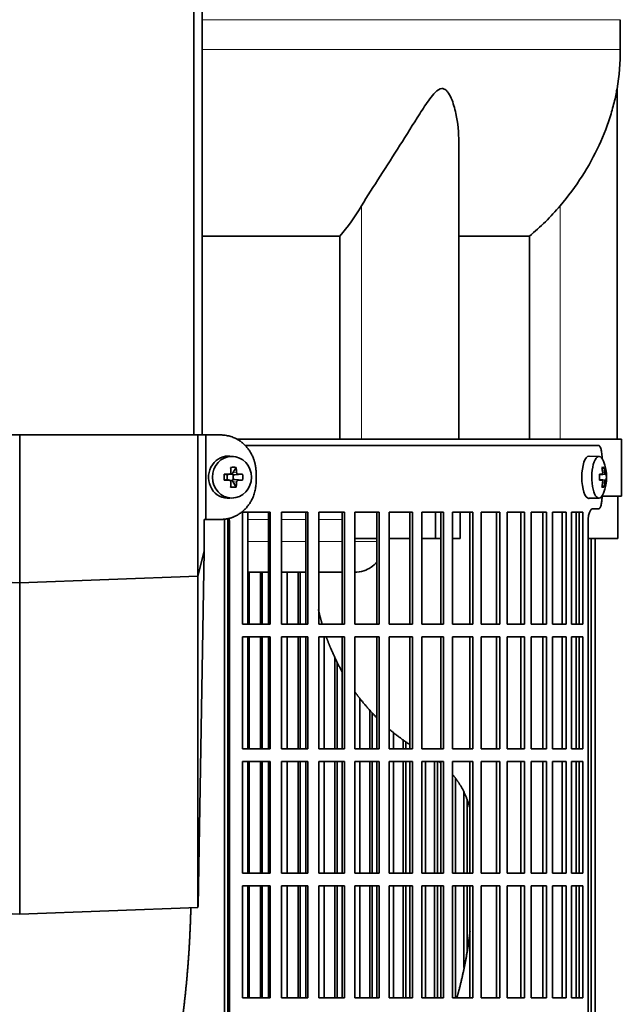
# Model space of a CAD drawing. Header units: millimetres. Extents: x 456 to 1331, y -1435 to 1458.
# Tile 15 of 28: x 606 to 748, y 38 to 271. Entities that reach past the tile are written whole.
import ezdxf

# ---------------------------------------------------------------- set-up
doc = ezdxf.new("R2010")
doc.units = ezdxf.units.MM
for name, color, linetype in [('M5X8_UNI7687', 7, 'Continuous'), ('MID_454-2', 7, 'Continuous'), ('VSI344-454_FILTR', 7, 'Continuous'), ('VSI344-454_SUPPO', 7, 'Continuous'), ('VSI344-454_TERMI', 7, 'Continuous'), ('VSI454_DIFFUSORE', 7, 'Continuous')]:
    doc.layers.add(name, color=color, linetype=linetype)

# ---------------------------------------------------------------- blocks, each defined once
blk = doc.blocks.new('SE')
at = {"layer": 'M5X8_UNI7687', "color": 7, "linetype": 'Continuous', "lineweight": 35}
for p, q in [((656.5, 168.01), (655.65, 168.08)), ((743.08, 168.03), (740.73, 168.09)), ((654.29, 163.79), (654.9, 163.63)), ((654.98, 163.63), (655.57, 163.83)), ((655.03, 162.54), (655.03, 163.65)), ((655.61, 163.84), (656.27, 163.84)), ((657.14, 165.43), (656.37, 164.13)), ((656.44, 163.66), (656.44, 162.53)), ((658.68, 163.79), (656.84, 163.63)), ((743.2, 163.75), (743.79, 163.81)), ((744.8, 163.79), (743.21, 163.67)), ((744.24, 165.43), (743.83, 165.12)), ((654.29, 162.4), (654.9, 162.56)), ((655.57, 162.36), (654.98, 162.56)), ((656.27, 162.34), (655.65, 162.34)), ((657.14, 160.76), (656.37, 162.06)), ((658.68, 162.4), (656.84, 162.56)), ((743.79, 162.38), (743.2, 162.44)), ((744.8, 162.4), (743.21, 162.52)), ((744.24, 160.76), (743.83, 161.07)), ((655.65, 158.11), (656.5, 158.18)), ((740.73, 158.1), (743.08, 158.16))]:
    blk.add_line(p, q, dxfattribs=at)
at = {"layer": 'M5X8_UNI7687', "color": 4, "linetype": 'Continuous', "lineweight": 9}
for p, q in [((654.9, 163.63), (655.42, 163.8)), ((656.37, 164.13), (657.22, 164.3)), ((657.69, 163.8), (656.84, 163.63)), ((743.2, 163.75), (743.78, 163.8)), ((744.6, 163.8), (743.21, 163.68)), ((743.95, 164.26), (744.43, 164.3)), ((655.42, 162.38), (654.9, 162.56)), ((657.22, 161.89), (656.37, 162.06)), ((656.84, 162.56), (657.69, 162.38)), ((743.78, 162.38), (743.2, 162.44)), ((743.21, 162.51), (744.6, 162.38)), ((744.43, 161.89), (743.94, 161.93))]:
    blk.add_line(p, q, dxfattribs=at)
at = {"layer": 'M5X8_UNI7687', "color": 7, "linetype": 'Continuous', "lineweight": 35}
for centre, radius, start, end in [((734.89, 163.09), 10, 337.7946, 22.2054), ((688.24, 163.09), 33.96, 178.8317, 181.1683), ((647.51, 163.09), 11.19, 356.4519, 3.5481), ((735.2, 163.09), 9.62, 355.8727, 4.1273)]:
    blk.add_arc(centre, radius, start, end, dxfattribs=at)
for centre, major_axis, ratio, start_param, end_param in [((655.29, 163.09), (0, 5), 0.939693, 0, 3.218028), ((655.29, 163.09), (0, 5), 0.939693, 6.20675, 6.283185), ((740.71, 163.09), (0, -5), 0.34202, 3.141593, 6.283185), ((743.06, 163.09), (0, -4.93), 0.34202, 2.444185, 6.283185), ((653.17, 162.94), (9.99, 0.3), 0.0819, 1.341632, 1.456192), ((654.9, 164.13), (-0.052, 0.506), 0.51441, 2.951492, 3.25726), ((653.92, 160.03), (8.99, 2.22), 0.549436, 1.074217, 1.223909), ((653.32, 163.09), (0, 10), 0.258819, -1.449667, -1.335108), ((656.84, 164.13), (-0.521, -0.505), 0.511875, 5.205293, 5.723494), ((656.67, 164.1), (-0.03, -0.501), 0.939258, 5.295226, 5.822024), ((656.84, 164.13), (-0.805, -0.118), 0.613124, 0.95556, 1.473761), ((653.03, 163.09), (0, 10), 0.422618, -1.449667, -1.335108), ((653.17, 162.94), (9.99, 0.3), 0.0819, 0.984815, 1.099374), ((734.9, 162.94), (9.97, 0.82), 0.029809, 0.468971, 0.583531), ((738.01, 163.09), (0, -9.26), 0.562348, 1.49595, 1.645642), ((736.96, 160.03), (7.67, 5.19), 0.199978, 0.212267, 0.361959), ((734.95, 163.09), (0, 10), 0.906308, 4.833518, 4.948078), ((734.85, 163.09), (0, 10), 0.965926, 4.833518, 4.948078), ((734.9, 162.94), (9.97, 0.82), 0.029809, 0.112154, 0.226713), ((653.17, 163.25), (9.99, -0.3), 0.0819, -1.456192, -1.341632), ((654.9, 162.06), (-0.052, -0.506), 0.51441, 3.025925, 3.331693), ((653.32, 163.09), (0, -10), 0.258819, 1.335108, 1.449667), ((656.67, 162.09), (-0.03, 0.501), 0.939258, 0.461161, 0.987959), ((656.84, 162.06), (-0.521, 0.505), 0.511875, 0.559691, 1.077892), ((656.84, 162.06), (-0.805, 0.118), 0.613124, 4.809424, 5.327625), ((653.03, 163.09), (0, -10), 0.422618, 1.335108, 1.449667), ((653.17, 163.25), (9.99, -0.3), 0.0819, -1.099374, -0.984815), ((734.9, 163.25), (9.97, -0.82), 0.029809, -0.583531, -0.468971), ((734.95, 163.09), (0, -10), 0.906308, 1.335108, 1.449667), ((734.85, 163.09), (0, -10), 0.965926, 1.335108, 1.449667), ((734.9, 163.25), (9.97, -0.82), 0.029809, -0.226713, -0.112154), ((653.92, 166.16), (8.99, -2.22), 0.549436, -1.223909, -1.074217), ((743.06, 163.09), (0, -4.93), 0.34202, 0, 0.697408), ((736.96, 166.16), (7.67, -5.19), 0.199978, -0.361959, -0.212267), ((740.71, 163.09), (0, -5), 0.34202, 0, 0.010116)]:
    blk.add_ellipse(centre, major_axis=major_axis, ratio=ratio, start_param=start_param, end_param=end_param, dxfattribs=at)
blk.add_ellipse((656.14, 163.09), major_axis=(0, -4.93), ratio=0.939693, dxfattribs=at)
for points in [[(655.42, 163.8), (655.44, 163.81), (655.47, 163.81), (655.52, 163.82), (655.56, 163.83), (655.6, 163.84), (655.64, 163.86), (655.68, 163.89), (655.72, 163.92), (655.76, 163.95), (655.79, 163.99), (655.82, 164.03), (655.84, 164.07), (655.86, 164.11), (655.87, 164.16), (655.88, 164.2), (655.89, 164.25), (655.89, 164.29), (655.89, 164.3)], [(657.22, 164.3), (657.22, 164.29), (657.23, 164.25), (657.24, 164.2), (657.25, 164.16), (657.26, 164.11), (657.28, 164.07), (657.31, 164.03), (657.34, 163.99), (657.37, 163.95), (657.4, 163.92), (657.44, 163.89), (657.48, 163.86), (657.52, 163.84), (657.56, 163.83), (657.6, 163.82), (657.64, 163.81), (657.67, 163.81), (657.69, 163.8)], [(743.78, 163.8), (743.79, 163.81), (743.8, 163.81), (743.82, 163.82), (743.84, 163.83), (743.86, 163.84), (743.88, 163.86), (743.89, 163.89), (743.91, 163.92), (743.92, 163.95), (743.93, 163.99), (743.94, 164.03), (743.95, 164.07), (743.95, 164.11), (743.95, 164.16), (743.95, 164.2), (743.95, 164.25), (743.95, 164.29), (743.95, 164.3)], [(744.43, 164.3), (744.44, 164.29), (744.44, 164.25), (744.45, 164.2), (744.46, 164.16), (744.46, 164.11), (744.47, 164.07), (744.48, 164.03), (744.5, 163.99), (744.51, 163.95), (744.52, 163.92), (744.53, 163.89), (744.54, 163.86), (744.56, 163.84), (744.57, 163.83), (744.58, 163.82), (744.59, 163.81), (744.6, 163.81), (744.6, 163.8)], [(655.89, 161.89), (655.89, 161.9), (655.89, 161.94), (655.88, 161.99), (655.87, 162.03), (655.86, 162.08), (655.84, 162.12), (655.82, 162.16), (655.79, 162.2), (655.76, 162.24), (655.72, 162.27), (655.68, 162.3), (655.64, 162.33), (655.6, 162.35), (655.56, 162.36), (655.52, 162.37), (655.47, 162.38), (655.44, 162.38), (655.42, 162.38)], [(657.69, 162.38), (657.67, 162.38), (657.64, 162.38), (657.6, 162.37), (657.56, 162.36), (657.52, 162.35), (657.48, 162.33), (657.44, 162.3), (657.4, 162.27), (657.37, 162.24), (657.34, 162.2), (657.31, 162.16), (657.28, 162.12), (657.26, 162.08), (657.25, 162.03), (657.24, 161.99), (657.23, 161.94), (657.22, 161.9), (657.22, 161.89)], [(743.95, 161.89), (743.95, 161.9), (743.95, 161.94), (743.95, 161.99), (743.95, 162.03), (743.95, 162.08), (743.95, 162.12), (743.94, 162.16), (743.93, 162.2), (743.92, 162.24), (743.91, 162.27), (743.89, 162.3), (743.88, 162.33), (743.86, 162.35), (743.84, 162.36), (743.82, 162.37), (743.8, 162.38), (743.79, 162.38), (743.78, 162.38)], [(744.6, 162.38), (744.6, 162.38), (744.59, 162.38), (744.58, 162.37), (744.57, 162.36), (744.56, 162.35), (744.54, 162.33), (744.53, 162.3), (744.52, 162.27), (744.51, 162.24), (744.5, 162.2), (744.48, 162.16), (744.47, 162.12), (744.46, 162.08), (744.46, 162.03), (744.45, 161.99), (744.44, 161.94), (744.44, 161.9), (744.43, 161.89)]]:
    blk.add_open_spline(points, degree=3, dxfattribs=at)
at = {"layer": 'MID_454-2', "color": 7, "linetype": 'Continuous', "lineweight": 35}
for p, q in [((647.11, 173.09), (647.11, 665.09)), ((649.07, 665.09), (649.07, 173.09))]:
    blk.add_line(p, q, dxfattribs=at)
at = {"layer": 'VSI344-454_FILTR', "color": 7, "linetype": 'Continuous', "lineweight": 35}
for p, q in [((659.29, 170.59), (742.95, 170.59)), ((743.81, 167.59), (743.81, 167.52)), ((743.81, 158.67), (743.81, 158.59)), ((658.68, 128.34), (658.68, 154.84)), ((658.68, 154.84), (665.16, 154.84)), ((664.77, 128.34), (664.77, 154.84)), ((665.16, 128.34), (665.16, 154.84)), ((667.86, 128.34), (667.86, 154.84)), ((667.86, 154.84), (674.13, 154.84)), ((673.67, 128.34), (673.67, 154.84)), ((674.13, 128.34), (674.13, 154.84)), ((676.74, 128.34), (676.74, 154.84)), ((676.74, 154.84), (682.77, 154.84)), ((682.25, 128.34), (682.25, 154.84)), ((682.77, 128.34), (682.77, 154.84)), ((685.27, 128.34), (685.27, 154.84)), ((685.27, 154.84), (691.03, 154.84)), ((690.46, 128.34), (690.46, 154.84)), ((691.03, 128.34), (691.03, 154.84)), ((693.41, 128.34), (693.41, 154.84)), ((693.41, 154.84), (698.88, 154.84)), ((698.25, 128.34), (698.25, 154.84)), ((698.88, 128.34), (698.88, 154.84)), ((701.13, 128.34), (701.13, 154.84)), ((701.13, 154.84), (706.28, 154.84)), ((705.59, 128.34), (705.59, 154.84)), ((706.28, 128.34), (706.28, 154.84)), ((708.39, 154.84), (713.18, 154.84)), ((708.39, 128.34), (708.39, 154.84)), ((712.45, 128.34), (712.45, 154.84)), ((713.18, 128.34), (713.18, 154.84)), ((715.14, 154.84), (719.57, 154.84)), ((715.14, 128.34), (715.14, 154.84)), ((718.79, 128.34), (718.79, 154.84)), ((719.57, 128.34), (719.57, 154.84)), ((721.36, 154.84), (725.4, 154.84)), ((721.36, 128.34), (721.36, 154.84)), ((724.58, 128.34), (724.58, 154.84)), ((725.4, 128.34), (725.4, 154.84)), ((727.02, 154.84), (730.64, 154.84)), ((727.02, 128.34), (727.02, 154.84)), ((729.79, 128.34), (729.79, 154.84)), ((730.64, 128.34), (730.64, 154.84)), ((732.09, 154.84), (735.28, 154.84)), ((732.09, 128.34), (732.09, 154.84)), ((734.39, 128.34), (734.39, 154.84)), ((735.28, 128.34), (735.28, 154.84)), ((736.55, 154.84), (739.29, 154.84)), ((736.55, 128.34), (736.55, 154.84)), ((738.37, 128.34), (738.37, 154.84)), ((739.29, 128.34), (739.29, 154.84)), ((742.95, 155.59), (741.51, 155.59)), ((655.19, -120.41), (655.19, 152.59)), ((655.53, -120.41), (655.53, 152.59)), ((740.5, -120.41), (740.5, 152.59)), ((741.2, -120.41), (741.2, 148.59)), ((742.15, -120.41), (742.15, 148.59)), ((660.2, 128.34), (660.2, 140.59)), ((662.88, 128.34), (662.88, 140.59)), ((663.31, 128.34), (663.31, 140.59)), ((669.26, 128.34), (669.26, 140.59)), ((671.85, 128.34), (671.85, 140.59)), ((672.34, 128.34), (672.34, 140.59)), ((658.68, 128.34), (665.16, 128.34)), ((667.86, 128.34), (674.13, 128.34)), ((676.74, 128.34), (682.77, 128.34)), ((685.27, 128.34), (691.03, 128.34)), ((693.41, 128.34), (698.88, 128.34)), ((701.13, 128.34), (706.28, 128.34)), ((708.39, 128.34), (713.18, 128.34)), ((715.14, 128.34), (719.57, 128.34)), ((721.36, 128.34), (725.4, 128.34)), ((727.02, 128.34), (730.64, 128.34)), ((732.09, 128.34), (735.28, 128.34)), ((736.55, 128.34), (739.29, 128.34)), ((658.68, 98.84), (658.68, 125.34)), ((658.68, 125.34), (665.16, 125.34)), ((660.2, 98.84), (660.2, 125.34)), ((662.88, 98.84), (662.88, 125.34)), ((663.31, 98.84), (663.31, 125.34)), ((664.77, 98.84), (664.77, 125.34)), ((665.16, 98.84), (665.16, 125.34)), ((667.86, 98.84), (667.86, 125.34)), ((667.86, 125.34), (674.13, 125.34)), ((669.26, 98.84), (669.26, 125.34)), ((671.85, 98.84), (671.85, 125.34)), ((672.34, 98.84), (672.34, 125.34)), ((673.67, 98.84), (673.67, 125.34)), ((674.13, 98.84), (674.13, 125.34)), ((676.74, 98.84), (676.74, 125.34)), ((676.74, 125.34), (682.77, 125.34)), ((678.01, 98.84), (678.01, 125.34)), ((682.25, 98.84), (682.25, 125.34)), ((682.77, 98.84), (682.77, 125.34)), ((685.27, 98.84), (685.27, 125.34)), ((685.27, 125.34), (691.03, 125.34)), ((690.46, 98.84), (690.46, 125.34)), ((691.03, 98.84), (691.03, 125.34)), ((693.41, 98.84), (693.41, 125.34)), ((693.41, 125.34), (698.88, 125.34)), ((698.25, 98.84), (698.25, 125.34)), ((698.88, 98.84), (698.88, 125.34)), ((701.13, 98.84), (701.13, 125.34)), ((701.13, 125.34), (706.28, 125.34)), ((705.59, 98.84), (705.59, 125.34)), ((706.28, 98.84), (706.28, 125.34)), ((708.39, 125.34), (713.18, 125.34)), ((708.39, 98.84), (708.39, 125.34)), ((712.45, 98.84), (712.45, 125.34)), ((713.18, 98.84), (713.18, 125.34)), ((715.14, 125.34), (719.57, 125.34)), ((715.14, 98.84), (715.14, 125.34)), ((718.79, 98.84), (718.79, 125.34)), ((719.57, 98.84), (719.57, 125.34)), ((721.36, 125.34), (725.4, 125.34)), ((721.36, 98.84), (721.36, 125.34)), ((724.58, 98.84), (724.58, 125.34)), ((725.4, 98.84), (725.4, 125.34)), ((727.02, 125.34), (730.64, 125.34)), ((727.02, 98.84), (727.02, 125.34)), ((729.79, 98.84), (729.79, 125.34)), ((730.64, 98.84), (730.64, 125.34)), ((732.09, 125.34), (735.28, 125.34)), ((732.09, 98.84), (732.09, 125.34)), ((734.39, 98.84), (734.39, 125.34)), ((735.28, 98.84), (735.28, 125.34)), ((736.55, 125.34), (739.29, 125.34)), ((736.55, 98.84), (736.55, 125.34)), ((738.37, 98.84), (738.37, 125.34)), ((739.29, 98.84), (739.29, 125.34)), ((680.5, 98.84), (680.5, 120.42)), ((681.05, 98.84), (681.05, 119.29)), ((686.4, 98.84), (686.4, 110.8)), ((688.79, 98.84), (688.79, 107.95)), ((689.39, 98.84), (689.39, 107.33)), ((694.41, 98.84), (694.41, 102.64)), ((696.67, 98.84), (696.67, 100.92)), ((697.33, 98.84), (697.33, 100.48)), ((658.68, 98.84), (665.16, 98.84)), ((667.86, 98.84), (674.13, 98.84)), ((676.74, 98.84), (682.77, 98.84)), ((685.27, 98.84), (691.03, 98.84)), ((693.41, 98.84), (698.88, 98.84)), ((701.13, 98.84), (706.28, 98.84)), ((708.39, 98.84), (713.18, 98.84)), ((715.14, 98.84), (719.57, 98.84)), ((721.36, 98.84), (725.4, 98.84)), ((727.02, 98.84), (730.64, 98.84)), ((732.09, 98.84), (735.28, 98.84)), ((736.55, 98.84), (739.29, 98.84)), ((658.68, 69.34), (658.68, 95.84)), ((658.68, 95.84), (665.16, 95.84)), ((660.2, 69.34), (660.2, 95.84)), ((662.88, 69.34), (662.88, 95.84)), ((663.31, 69.34), (663.31, 95.84)), ((664.77, 69.34), (664.77, 95.84)), ((665.16, 69.34), (665.16, 95.84)), ((667.86, 69.34), (667.86, 95.84)), ((667.86, 95.84), (674.13, 95.84)), ((669.26, 69.34), (669.26, 95.84)), ((671.85, 69.34), (671.85, 95.84)), ((672.34, 69.34), (672.34, 95.84)), ((673.67, 69.34), (673.67, 95.84)), ((674.13, 69.34), (674.13, 95.84)), ((676.74, 69.34), (676.74, 95.84)), ((676.74, 95.84), (682.77, 95.84)), ((678.01, 69.34), (678.01, 95.84)), ((680.5, 69.34), (680.5, 95.84)), ((681.05, 69.34), (681.05, 95.84)), ((682.25, 69.34), (682.25, 95.84)), ((682.77, 69.34), (682.77, 95.84)), ((685.27, 69.34), (685.27, 95.84)), ((685.27, 95.84), (691.03, 95.84)), ((686.4, 69.34), (686.4, 95.84)), ((688.79, 69.34), (688.79, 95.84)), ((689.39, 69.34), (689.39, 95.84)), ((690.46, 69.34), (690.46, 95.84)), ((691.03, 69.34), (691.03, 95.84)), ((693.41, 69.34), (693.41, 95.84)), ((693.41, 95.84), (698.88, 95.84)), ((694.41, 69.34), (694.41, 95.84)), ((696.67, 69.34), (696.67, 95.84)), ((697.33, 69.34), (697.33, 95.84)), ((698.25, 69.34), (698.25, 95.84)), ((698.88, 69.34), (698.88, 95.84)), ((701.13, 69.34), (701.13, 95.84)), ((701.13, 95.84), (706.28, 95.84)), ((701.98, 69.34), (701.98, 95.84)), ((704.11, 69.34), (704.11, 95.84)), ((704.82, 69.34), (704.82, 95.84)), ((705.59, 69.34), (705.59, 95.84)), ((706.28, 69.34), (706.28, 95.84)), ((708.39, 95.84), (713.18, 95.84)), ((708.39, 69.34), (708.39, 95.84)), ((712.45, 69.34), (712.45, 95.84)), ((713.18, 69.34), (713.18, 95.84)), ((715.14, 95.84), (719.57, 95.84)), ((715.14, 69.34), (715.14, 95.84)), ((718.79, 69.34), (718.79, 95.84)), ((719.57, 69.34), (719.57, 95.84)), ((721.36, 95.84), (725.4, 95.84)), ((721.36, 69.34), (721.36, 95.84)), ((724.58, 69.34), (724.58, 95.84)), ((725.4, 69.34), (725.4, 95.84)), ((727.02, 95.84), (730.64, 95.84)), ((727.02, 69.34), (727.02, 95.84)), ((729.79, 69.34), (729.79, 95.84)), ((730.64, 69.34), (730.64, 95.84)), ((732.09, 95.84), (735.28, 95.84)), ((732.09, 69.34), (732.09, 95.84)), ((734.39, 69.34), (734.39, 95.84)), ((735.28, 69.34), (735.28, 95.84)), ((736.55, 95.84), (739.29, 95.84)), ((736.55, 69.34), (736.55, 95.84)), ((738.37, 69.34), (738.37, 95.84)), ((739.29, 69.34), (739.29, 95.84)), ((709.09, 69.34), (709.09, 91.81)), ((711.07, 69.34), (711.07, 88.52)), ((711.83, 69.34), (711.83, 86.77)), ((658.68, 69.34), (665.16, 69.34)), ((667.86, 69.34), (674.13, 69.34)), ((676.74, 69.34), (682.77, 69.34)), ((685.27, 69.34), (691.03, 69.34)), ((693.41, 69.34), (698.88, 69.34)), ((701.13, 69.34), (706.28, 69.34)), ((708.39, 69.34), (713.18, 69.34)), ((715.14, 69.34), (719.57, 69.34)), ((721.36, 69.34), (725.4, 69.34)), ((727.02, 69.34), (730.64, 69.34)), ((732.09, 69.34), (735.28, 69.34)), ((736.55, 69.34), (739.29, 69.34)), ((658.68, 39.84), (658.68, 66.34)), ((658.68, 66.34), (665.16, 66.34)), ((660.2, 39.84), (660.2, 66.34)), ((662.88, 39.84), (662.88, 66.34)), ((663.31, 39.84), (663.31, 66.34)), ((664.77, 39.84), (664.77, 66.34)), ((665.16, 39.84), (665.16, 66.34)), ((667.86, 39.84), (667.86, 66.34)), ((667.86, 66.34), (674.13, 66.34)), ((669.26, 39.84), (669.26, 66.34)), ((671.85, 39.84), (671.85, 66.34)), ((672.34, 39.84), (672.34, 66.34)), ((673.67, 39.84), (673.67, 66.34)), ((674.13, 39.84), (674.13, 66.34)), ((676.74, 39.84), (676.74, 66.34)), ((676.74, 66.34), (682.77, 66.34)), ((678.01, 39.84), (678.01, 66.34)), ((680.5, 39.84), (680.5, 66.34)), ((681.05, 39.84), (681.05, 66.34)), ((682.25, 39.84), (682.25, 66.34)), ((682.77, 39.84), (682.77, 66.34)), ((685.27, 39.84), (685.27, 66.34)), ((685.27, 66.34), (691.03, 66.34)), ((686.4, 39.84), (686.4, 66.34)), ((688.79, 39.84), (688.79, 66.34)), ((689.39, 39.84), (689.39, 66.34)), ((690.46, 39.84), (690.46, 66.34)), ((691.03, 39.84), (691.03, 66.34)), ((693.41, 39.84), (693.41, 66.34)), ((693.41, 66.34), (698.88, 66.34)), ((694.41, 39.84), (694.41, 66.34)), ((696.67, 39.84), (696.67, 66.34)), ((697.33, 39.84), (697.33, 66.34)), ((698.25, 39.84), (698.25, 66.34)), ((698.88, 39.84), (698.88, 66.34)), ((701.13, 39.84), (701.13, 66.34)), ((701.13, 66.34), (706.28, 66.34)), ((701.98, 39.84), (701.98, 66.34)), ((704.11, 39.84), (704.11, 66.34)), ((704.82, 39.84), (704.82, 66.34)), ((705.59, 39.84), (705.59, 66.34)), ((706.28, 39.84), (706.28, 66.34)), ((708.39, 66.34), (713.18, 66.34)), ((708.39, 39.84), (708.39, 66.34)), ((709.09, 39.84), (709.09, 66.34)), ((711.07, 47.01), (711.07, 66.34)), ((711.83, 50.77), (711.83, 66.34)), ((712.45, 39.84), (712.45, 66.34)), ((713.18, 39.84), (713.18, 66.34)), ((715.14, 66.34), (719.57, 66.34)), ((715.14, 39.84), (715.14, 66.34)), ((718.79, 39.84), (718.79, 66.34)), ((719.57, 39.84), (719.57, 66.34)), ((721.36, 66.34), (725.4, 66.34)), ((721.36, 39.84), (721.36, 66.34)), ((724.58, 39.84), (724.58, 66.34)), ((725.4, 39.84), (725.4, 66.34)), ((727.02, 66.34), (730.64, 66.34)), ((727.02, 39.84), (727.02, 66.34)), ((729.79, 39.84), (729.79, 66.34)), ((730.64, 39.84), (730.64, 66.34)), ((732.09, 66.34), (735.28, 66.34)), ((732.09, 39.84), (732.09, 66.34)), ((734.39, 39.84), (734.39, 66.34)), ((735.28, 39.84), (735.28, 66.34)), ((736.55, 66.34), (739.29, 66.34)), ((736.55, 39.84), (736.55, 66.34)), ((738.37, 39.84), (738.37, 66.34)), ((739.29, 39.84), (739.29, 66.34)), ((658.68, 39.84), (665.16, 39.84)), ((667.86, 39.84), (674.13, 39.84)), ((676.74, 39.84), (682.77, 39.84)), ((685.27, 39.84), (691.03, 39.84)), ((693.41, 39.84), (698.88, 39.84)), ((701.13, 39.84), (706.28, 39.84)), ((708.39, 39.84), (713.18, 39.84)), ((715.14, 39.84), (719.57, 39.84)), ((721.36, 39.84), (725.4, 39.84)), ((727.02, 39.84), (730.64, 39.84)), ((732.09, 39.84), (735.28, 39.84)), ((736.55, 39.84), (739.29, 39.84))]:
    blk.add_line(p, q, dxfattribs=at)
at = {"layer": 'VSI344-454_FILTR', "color": 4, "linetype": 'Continuous', "lineweight": 9}
blk.add_line((655.19, 152.59), (655.53, 152.59), dxfattribs=at)
at = {"layer": 'VSI344-454_FILTR', "color": 7, "linetype": 'Continuous', "lineweight": 35}
for points, knots in [([(743.81, 167.59), (743.81, 167.65), (743.81, 167.76), (743.8, 167.93), (743.8, 168.1), (743.79, 168.26), (743.78, 168.42), (743.76, 168.58), (743.73, 168.87), (743.67, 169.27), (743.57, 169.73), (743.44, 170.11), (743.31, 170.34), (743.21, 170.47), (743.12, 170.54), (743.04, 170.59), (742.98, 170.59), (742.95, 170.59)], [0, 0, 0, 0, 0.036092, 0.07186, 0.10742, 0.142884, 0.178369, 0.213992, 0.249865, 0.376032, 0.500265, 0.624304, 0.750267, 0.812832, 0.874898, 0.937082, 1, 1, 1, 1]), ([(742.95, 155.59), (742.97, 155.6), (743, 155.6), (743.05, 155.61), (743.1, 155.64), (743.15, 155.67), (743.19, 155.71), (743.24, 155.76), (743.32, 155.87), (743.44, 156.08), (743.57, 156.46), (743.67, 156.92), (743.74, 157.35), (743.77, 157.72), (743.79, 158.01), (743.81, 158.3), (743.81, 158.5), (743.81, 158.59)], [0, 0, 0, 0, 0.036074, 0.071827, 0.107372, 0.142823, 0.178296, 0.213907, 0.249769, 0.375679, 0.49974, 0.623937, 0.750153, 0.812742, 0.874833, 0.937047, 1, 1, 1, 1]), ([(740.5, 152.59), (740.5, 152.65), (740.5, 152.76), (740.5, 152.93), (740.51, 153.1), (740.52, 153.26), (740.54, 153.42), (740.55, 153.58), (740.59, 153.87), (740.67, 154.27), (740.79, 154.73), (740.95, 155.11), (741.1, 155.34), (741.22, 155.47), (741.31, 155.54), (741.41, 155.59), (741.47, 155.59), (741.51, 155.59)], [0, 0, 0, 0, 0.036048, 0.071793, 0.107348, 0.142827, 0.178345, 0.214016, 0.249955, 0.375229, 0.499698, 0.624316, 0.749898, 0.812622, 0.874803, 0.937058, 1, 1, 1, 1]), ([(655.19, 152.59), (655.19, 152.65), (655.19, 152.76), (655.17, 152.93), (655.15, 153.1), (655.13, 153.21), (655.12, 153.27), (655.12, 153.27)], [0, 0, 0, 0, 0.0360479, 0.0717931, 0.107348, 0.1428269, 0.1451482, 0.1451482, 0.1451482, 0.1451482]), ([(655.44, 153.37), (655.46, 153.31), (655.49, 153.15), (655.53, 152.89), (655.53, 152.69), (655.53, 152.59)], [0.8337048, 0.8337048, 0.8337048, 0.8337048, 0.8748924, 0.9371046, 1, 1, 1, 1])]:
    blk.add_open_spline(points, degree=3, knots=knots, dxfattribs=at)
at = {"layer": 'VSI344-454_SUPPO', "color": 7, "linetype": 'Continuous', "lineweight": 35}
for p, q in [((657.28, 172.09), (748.37, 172.09)), ((748.37, 158.59), (748.37, 172.09)), ((743.81, 158.59), (748.37, 158.59)), ((747.51, 148.59), (747.51, 158.59)), ((659.94, 128.34), (659.94, 154.84)), ((704.32, 148.59), (704.32, 154.84)), ((710.18, 148.59), (710.18, 154.84)), ((737.71, 128.34), (737.71, 154.84)), ((654.34, -124.91), (654.34, 153.18)), ((685.27, 148.59), (690.46, 148.59)), ((693.41, 148.59), (698.25, 148.59)), ((701.13, 148.59), (704.32, 148.59)), ((704.32, 148.59), (705.59, 148.59)), ((708.39, 148.59), (710.18, 148.59)), ((740.5, 148.59), (747.51, 148.59)), ((659.94, 140.59), (664.77, 140.59)), ((667.86, 140.59), (673.67, 140.59)), ((676.74, 140.59), (682.25, 140.59)), ((659.94, 98.84), (659.94, 125.34)), ((737.71, 98.84), (737.71, 125.34)), ((659.94, 69.34), (659.94, 95.84)), ((737.71, 69.34), (737.71, 95.84)), ((659.94, 39.84), (659.94, 66.34)), ((737.71, 39.84), (737.71, 66.34))]:
    blk.add_line(p, q, dxfattribs=at)
at = {"layer": 'VSI344-454_SUPPO', "color": 4, "linetype": 'Continuous', "lineweight": 9}
for p, q in [((664.77, 153.12), (659.94, 153.12)), ((673.67, 153.12), (667.86, 153.12)), ((682.25, 153.12), (676.74, 153.12)), ((659.94, 147.9), (664.77, 147.9)), ((667.86, 147.9), (673.67, 147.9)), ((676.74, 147.9), (682.25, 147.9)), ((685.27, 147.9), (690.46, 147.9))]:
    blk.add_line(p, q, dxfattribs=at)
at = {"layer": 'VSI344-454_SUPPO', "color": 7, "linetype": 'Continuous', "lineweight": 35}
for points, degree, knots in [([(685.16, 140.6), (685.91, 140.59), (687.3, 140.8), (689.11, 141.69), (690.09, 142.53), (690.51, 143.01), (690.52, 143.01)], 3, [0.4296815, 0.4296815, 0.4296815, 0.4296815, 0.5449277, 0.642686, 0.7370741, 0.7373664, 0.7373664, 0.7373664, 0.7373664]), ([(676.63, 131.76), (676.9, 130.54), (677.23, 129.33), (677.36, 128.83), (677.51, 128.33)], 2, [0.20675507, 0.20675507, 0.20675507, 0.25, 0.25, 0.26810481, 0.26810481, 0.26810481]), ([(678.48, 125.3), (678.98, 123.91), (679.55, 122.55), (680.72, 119.74), (682.2, 117.11)], 2, [0.3234843, 0.3234843, 0.3234843, 0.375, 0.375, 0.4813972, 0.4813972, 0.4813972]), ([(685.18, 112.41), (685.92, 111.38), (686.7, 110.39), (688.45, 108.19), (690.41, 106.22)], 2, [0.5799497, 0.5799497, 0.5799497, 0.625, 0.625, 0.7249322, 0.7249322, 0.7249322]), ([(708.41, 92.71), (709.49, 91.44), (710.34, 89.99), (711.71, 87.66), (712.46, 84.94)], 2, [0.3484225, 0.3484225, 0.3484225, 0.5, 0.5, 0.7446046, 0.7446046, 0.7446046]), ([(646.41, 61.2), (646.32, 57.33), (646.11, 53.48), (645.74, 46.54), (645, 39.83), (644.26, 33.11), (643.17, 26.71), (642.08, 20.34), (640.66, 14.4)], 2, [0.1108193, 0.1108193, 0.1108193, 0.25, 0.25, 0.5, 0.5, 0.75, 0.75, 1, 1, 1]), ([(712.54, 55.56), (712.46, 54.94), (712.38, 54.32), (711.54, 47.8), (709.86, 41.48), (709.64, 40.65), (709.41, 39.83)], 2, [0.2260679, 0.2260679, 0.2260679, 0.25, 0.25, 0.5, 0.5, 0.5329293, 0.5329293, 0.5329293])]:
    blk.add_open_spline(points, degree=degree, knots=knots, dxfattribs=at)
for points in [[(693.35, 103.5), (695.67, 101.52), (698.2, 99.87)], [(705.04, 95.86), (705.33, 95.64), (705.62, 95.42)]]:
    blk.add_open_spline(points, degree=2, dxfattribs=at)
at = {"layer": 'VSI344-454_TERMI', "color": 7, "linetype": 'Continuous', "lineweight": 35}
for p, q in [((563.69, 173.09), (605.87, 173.09)), ((605.87, 173.09), (648.05, 173.09)), ((605.87, 138.09), (605.87, 173.09)), ((648.05, 173.09), (649.95, 173.09)), ((648.05, 139.68), (648.05, 173.09)), ((653.46, 173.09), (649.95, 173.09)), ((649.95, 173.09), (649.95, 153.09)), ((661.87, 164.09), (661.87, 162.09)), ((649.59, 145.6), (649.59, 153.09)), ((649.95, 153.09), (649.59, 153.09)), ((653.46, 153.09), (649.95, 153.09)), ((648.05, 139.68), (649.59, 145.6)), ((648.12, 61.56), (649.59, 145.6)), ((563.69, 139.68), (605.87, 138.09)), ((605.87, 138.09), (648.05, 139.68)), ((605.87, 138.09), (605.87, 59.69)), ((648.05, 139.68), (648.05, 61.27)), ((605.87, 59.69), (563.69, 61.27)), ((648.05, 61.27), (605.87, 59.69)), ((648.12, 61.56), (648.05, 61.27))]:
    blk.add_line(p, q, dxfattribs=at)
for points, knots in [([(661.87, 164.09), (661.87, 164.19), (661.86, 164.39), (661.85, 164.69), (661.83, 164.98), (661.8, 165.27), (661.76, 165.57), (661.71, 165.85), (661.65, 166.14), (661.59, 166.43), (661.51, 166.71), (661.43, 166.99), (661.33, 167.27), (661.17, 167.73), (660.89, 168.36), (660.47, 169.11), (659.98, 169.83), (659.42, 170.48), (658.81, 171.08), (658.14, 171.61), (657.43, 172.06), (656.77, 172.39), (656.17, 172.63), (655.64, 172.8), (655.11, 172.93), (654.57, 173.03), (654.02, 173.08), (653.65, 173.09), (653.46, 173.09)], [0, 0, 0, 0, 0.021051, 0.042001, 0.062873, 0.08369, 0.104474, 0.125249, 0.146036, 0.166859, 0.18774, 0.208703, 0.229768, 0.250959, 0.313199, 0.375603, 0.438616, 0.501374, 0.564129, 0.627102, 0.689223, 0.75131, 0.793093, 0.834507, 0.875728, 0.916932, 0.958298, 1, 1, 1, 1]), ([(653.46, 153.09), (653.55, 153.1), (653.74, 153.1), (654.02, 153.11), (654.29, 153.14), (654.57, 153.17), (654.84, 153.21), (655.11, 153.26), (655.38, 153.32), (655.64, 153.39), (655.91, 153.47), (656.17, 153.56), (656.43, 153.66), (656.85, 153.84), (657.43, 154.13), (658.14, 154.58), (658.81, 155.11), (659.42, 155.71), (659.98, 156.36), (660.47, 157.08), (660.89, 157.83), (661.2, 158.55), (661.43, 159.19), (661.59, 159.76), (661.71, 160.33), (661.8, 160.91), (661.86, 161.5), (661.86, 161.9), (661.87, 162.09)], [0, 0, 0, 0, 0.020905, 0.041705, 0.062421, 0.083075, 0.103688, 0.124284, 0.144884, 0.165511, 0.186186, 0.206932, 0.227771, 0.248723, 0.310801, 0.372931, 0.435895, 0.498659, 0.561404, 0.62443, 0.686816, 0.749074, 0.79132, 0.833156, 0.874759, 0.916313, 0.958, 1, 1, 1, 1])]:
    blk.add_open_spline(points, degree=3, knots=knots, dxfattribs=at)
at = {"layer": 'VSI454_DIFFUSORE', "color": 4, "linetype": 'Continuous', "lineweight": 9}
for p, q in [((748.12, 271.38), (649.07, 271.38)), ((649.07, 264.34), (748.12, 264.34)), ((686.83, 172.09), (686.83, 227.31)), ((733.87, 172.09), (733.87, 227.31))]:
    blk.add_line(p, q, dxfattribs=at)
at = {"layer": 'VSI454_DIFFUSORE', "color": 7, "linetype": 'Continuous', "lineweight": 35}
for p, q in [((748.12, 264.34), (748.12, 271.38)), ((747.37, 172.09), (747.37, 255.05)), ((709.88, 172.09), (709.88, 242.39)), ((649.07, 220.16), (681.7, 220.16)), ((681.7, 220.16), (681.7, 172.09)), ((709.88, 220.16), (726.61, 220.16)), ((726.61, 220.16), (726.61, 172.09))]:
    blk.add_line(p, q, dxfattribs=at)
blk.add_arc((690.7, 264.34), 57.42, 350.6813, 360, dxfattribs=at)
for points, knots in [([(709.88, 242.38), (709.88, 244.65), (709.66, 246.93), (708.91, 250.42), (708.57, 251.65), (707.85, 253.33), (707.57, 253.86), (707.03, 254.53), (706.83, 254.73), (706.38, 255.01), (706.12, 255.08), (705.33, 255.04), (704.79, 254.66), (703.85, 253.74), (703.42, 253.21), (702.16, 251.51), (701.38, 250.3), (699.06, 246.65), (697.5, 244.13), (694.37, 239.18), (692.8, 236.75), (689.72, 231.95), (688.19, 229.56), (686.83, 227.31)], [0.2605527, 0.2605527, 0.2605527, 0.2605527, 0.375, 0.375, 0.4375, 0.4375, 0.46875, 0.46875, 0.484375, 0.484375, 0.5, 0.5, 0.53125, 0.53125, 0.5625, 0.5625, 0.625, 0.625, 0.75, 0.75, 0.875, 0.875, 1, 1, 1, 1]), ([(747.37, 255.07), (747.37, 255.07), (747.37, 255.07), (747.36, 255.04), (747.29, 254.66), (747.11, 253.74), (747, 253.21), (746.61, 251.51), (746.29, 250.3), (745.19, 246.65), (744.24, 244.13), (741.95, 239.18), (740.62, 236.75), (737.54, 231.95), (735.79, 229.56), (733.87, 227.31)], [0.4987425, 0.4987425, 0.4987425, 0.4987425, 0.5, 0.5, 0.53125, 0.53125, 0.5625, 0.5625, 0.625, 0.625, 0.75, 0.75, 0.875, 0.875, 1, 1, 1, 1])]:
    blk.add_open_spline(points, degree=3, knots=knots, dxfattribs=at)
for points in [[(686.83, 227.31), (685.27, 224.71), (683.56, 222.32), (681.7, 220.16)], [(733.87, 227.31), (731.66, 224.71), (729.24, 222.32), (726.61, 220.16)]]:
    blk.add_open_spline(points, degree=3, dxfattribs=at)

msp = doc.modelspace()

# ---------------------------------------------------------------- block references
msp.add_blockref('SE', (0, 0))

doc.saveas('drawing.dxf')
